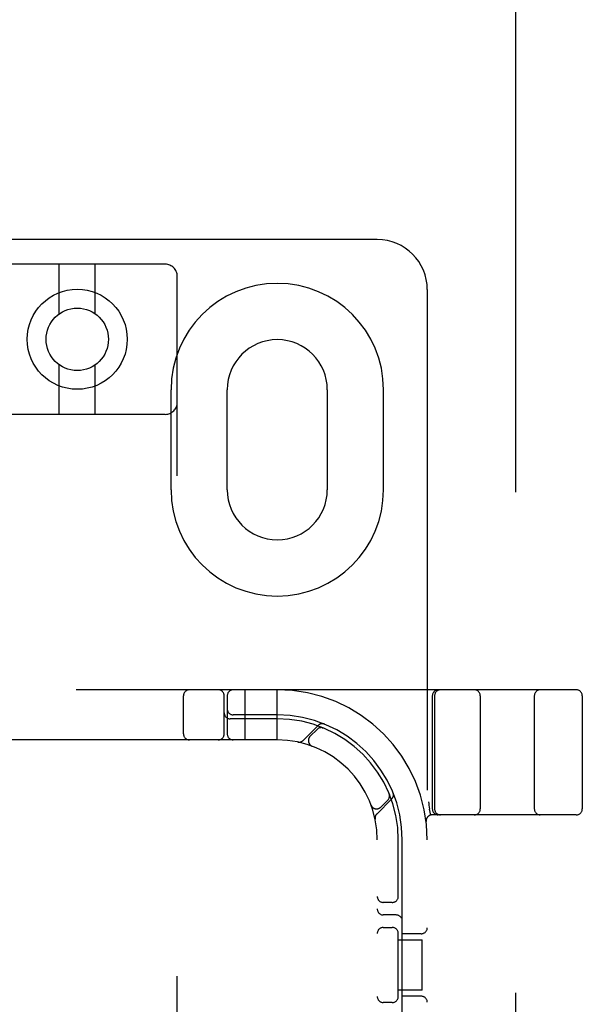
# Model space of a CAD drawing. Header units: inches. Extents: x 0 to 227, y 0 to 147.
# Tile 57 of 78: x 79.39 to 80.8, y 75.72 to 78.18. Entities that reach past the tile are written whole.
import ezdxf

# ---------------------------------------------------------------- set-up
doc = ezdxf.new("R2010")
doc.units = ezdxf.units.IN
doc.header["$LTSCALE"] = 12.505625
doc.header["$MEASUREMENT"] = 0
doc.linetypes.add('HIDDEN', pattern=[0.2, 0.1, -0.1])
doc.layers.add('DEFAULT_2', color=8, linetype='HIDDEN')

msp = doc.modelspace()

# ---------------------------------------------------------------- linework, layer by layer
at = {"layer": 'DEFAULT_2', "color": 8, "linetype": 'HIDDEN'}
for p, q in [((80.6293, 44.4806), (80.6293, 105.5226)), ((80.2833, 77.6266), (78.7833, 77.6266)), ((79.7533, 77.565), (79.3133, 77.565)), ((79.4883, 77.4412), (79.4883, 77.565)), ((79.5783, 77.4412), (79.5783, 77.565)), ((79.7833, 72.0345), (79.7833, 77.535)), ((80.4083, 77.5016), (80.4083, 72.5016)), ((79.4883, 77.19), (79.4883, 77.3137)), ((79.5783, 77.19), (79.5783, 77.3137)), ((79.7676, 77.2516), (79.7676, 77.0016)), ((79.9083, 77.0016), (79.9083, 77.2516)), ((80.1583, 77.2516), (80.1583, 77.0016)), ((80.2989, 77.0016), (80.2989, 77.2516)), ((79.7533, 77.19), (79.3133, 77.19)), ((80.7808, 76.5016), (78.2858, 76.5016)), ((79.7989, 76.3916), (79.7989, 76.4866)), ((79.9008, 76.3916), (79.9008, 76.4866)), ((79.9083, 76.4866), (79.9083, 76.3916)), ((79.9533, 76.3766), (79.9533, 76.5016)), ((80.0333, 76.3766), (80.0333, 76.5016)), ((80.4208, 76.4866), (80.4208, 76.2041)), ((80.4264, 76.4866), (80.4264, 76.2041)), ((80.5408, 76.4866), (80.5408, 76.2041)), ((80.6758, 76.4866), (80.6758, 76.2041)), ((80.7958, 76.4866), (80.7958, 76.2041)), ((80.0333, 76.4391), (79.9233, 76.4391)), ((80.0333, 76.4291), (79.9158, 76.4291)), ((80.1356, 76.4128), (80.098, 76.3752)), ((80.1327, 76.4028), (80.1153, 76.3855)), ((80.1488, 76.4062), (80.1475, 76.4067)), ((80.0333, 76.3766), (79.0333, 76.3766)), ((80.1201, 76.3611), (80.1204, 76.361)), ((80.1207, 76.3608), (80.1203, 76.361)), ((80.3134, 76.2409), (80.3128, 76.2422)), ((80.3128, 76.2422), (80.3128, 76.2422)), ((80.2818, 76.1914), (80.3194, 76.229)), ((80.2921, 76.2087), (80.3095, 76.2261)), ((80.2676, 76.2137), (80.2675, 76.2141)), ((80.2676, 76.2137), (80.2677, 76.2134)), ((80.4135, 76.2037), (80.4136, 76.2032)), ((80.4169, 76.1887), (80.4136, 76.2032)), ((80.4055, 76.1723), (80.4055, 76.1723)), ((80.7808, 76.1891), (80.4204, 76.1891)), ((80.2833, 73.8766), (80.2833, 76.1266)), ((80.3358, 75.9824), (80.3358, 76.1266)), ((80.3458, 75.5166), (80.3458, 76.1266)), ((80.3208, 75.9704), (80.2983, 75.9704)), ((80.3308, 75.9391), (80.2983, 75.9391)), ((80.2983, 75.9079), (80.3208, 75.9079)), ((80.3358, 75.7324), (80.3358, 75.8958)), ((80.3358, 75.8766), (80.3953, 75.8766)), ((80.3933, 75.8923), (80.3458, 75.8923)), ((80.3953, 75.7516), (80.3953, 75.8766)), ((80.3953, 75.7516), (80.3358, 75.7516)), ((80.3933, 75.736), (80.3458, 75.736)), ((80.3208, 75.7204), (80.2983, 75.7204))]:
    msp.add_line(p, q, dxfattribs=at)
for points in [[(80.1451, 76.4071), (80.1452, 76.4071), (80.1456, 76.4071), (80.1459, 76.407), (80.1462, 76.4069), (80.1466, 76.4069), (80.1469, 76.4068), (80.1472, 76.4067), (80.1475, 76.4066), (80.1478, 76.4065), (80.1481, 76.4065), (80.1483, 76.4064), (80.1485, 76.4063), (80.1487, 76.4062), (80.1488, 76.4062)], [(80.1488, 76.4062), (80.1488, 76.4062), (80.1488, 76.4062)], [(80.3128, 76.2422), (80.3128, 76.2421), (80.3129, 76.2421), (80.3129, 76.2419), (80.313, 76.2417), (80.3131, 76.2415), (80.3132, 76.2412), (80.3132, 76.241), (80.3133, 76.2407), (80.3134, 76.2405), (80.3134, 76.2402), (80.3135, 76.2399), (80.3136, 76.2397), (80.3136, 76.2394), (80.3137, 76.2391), (80.3137, 76.2388), (80.3138, 76.2385), (80.3138, 76.2384)], [(80.4114, 76.222), (80.4119, 76.2177), (80.4125, 76.2132), (80.413, 76.2085), (80.4135, 76.2037)]]:
    msp.add_lwpolyline(points, dxfattribs=at)
for radius in [0.125, 0.078]:
    msp.add_circle((79.5333, 77.3775), radius, dxfattribs=at)
for centre, radius, start, end in [((80.2833, 77.5016), 0.125, 0, 90), ((79.7533, 77.535), 0.03, 0, 90), ((80.0333, 77.2516), 0.2656, 0, 180), ((80.0333, 77.2516), 0.125, 0, 180), ((79.7533, 77.22), 0.03, 270, 360), ((80.0333, 77.0016), 0.2656, 180, 360), ((80.0333, 77.0016), 0.125, 180, 360), ((79.8139, 76.4866), 0.015, 90, 180), ((79.8858, 76.4866), 0.015, 0, 90), ((79.9233, 76.4866), 0.015, 90, 180), ((80.0333, 76.1266), 0.375, 0, 90), ((80.4358, 76.4866), 0.015, 90, 180), ((80.4414, 76.4866), 0.015, 90, 180), ((80.5258, 76.4866), 0.015, 0, 90), ((80.6908, 76.4866), 0.015, 90, 180), ((80.7808, 76.4866), 0.015, 0, 90), ((79.9158, 76.4441), 0.015, 180, 270), ((79.9233, 76.4541), 0.015, 180, 270), ((80.0333, 76.1266), 0.3125, 0, 90), ((80.0333, 76.1266), 0.3025, 0, 90), ((80.1458, 76.4025), 0.0145, 67.8042, 135), ((79.8139, 76.3916), 0.015, 180, 270), ((79.8858, 76.3916), 0.015, 270, 360), ((79.9233, 76.3916), 0.015, 180, 270), ((80.1433, 76.3922), 0.015, 67.4954, 135), ((80.0333, 76.1266), 0.25, 0, 90), ((80.0877, 76.3855), 0.0145, 258.1145, 315), ((80.126, 76.3749), 0.015, 135, 249.5253), ((80.2989, 76.2367), 0.015, 315, 22.5046), ((80.3092, 76.2392), 0.0145, 315, 22.1958), ((80.2815, 76.2193), 0.015, 200.4747, 315), ((80.2921, 76.1811), 0.0145, 135, 191.8855), ((80.4358, 76.2041), 0.015, 180, 270), ((80.4414, 76.2041), 0.015, 180, 270), ((80.5258, 76.2041), 0.015, 270, 360), ((80.6908, 76.2041), 0.015, 180, 270), ((80.7808, 76.2041), 0.015, 270, 360), ((80.4204, 76.1741), 0.015, 90, 186.9957), ((80.2983, 75.9854), 0.015, 180, 270), ((80.3208, 75.9854), 0.015, 270, 0), ((80.2983, 75.9541), 0.015, 180, 270), ((80.3308, 75.9241), 0.015, 0, 90), ((80.2983, 75.8929), 0.015, 90, 180), ((80.3208, 75.8929), 0.015, 0, 90), ((80.3933, 75.9073), 0.015, 270, 360), ((80.2983, 75.7354), 0.015, 180, 270), ((80.3208, 75.7354), 0.015, 270, 360), ((80.3933, 75.721), 0.015, 0, 90)]:
    msp.add_arc(centre, radius, start, end, dxfattribs=at)

doc.saveas('drawing.dxf')
